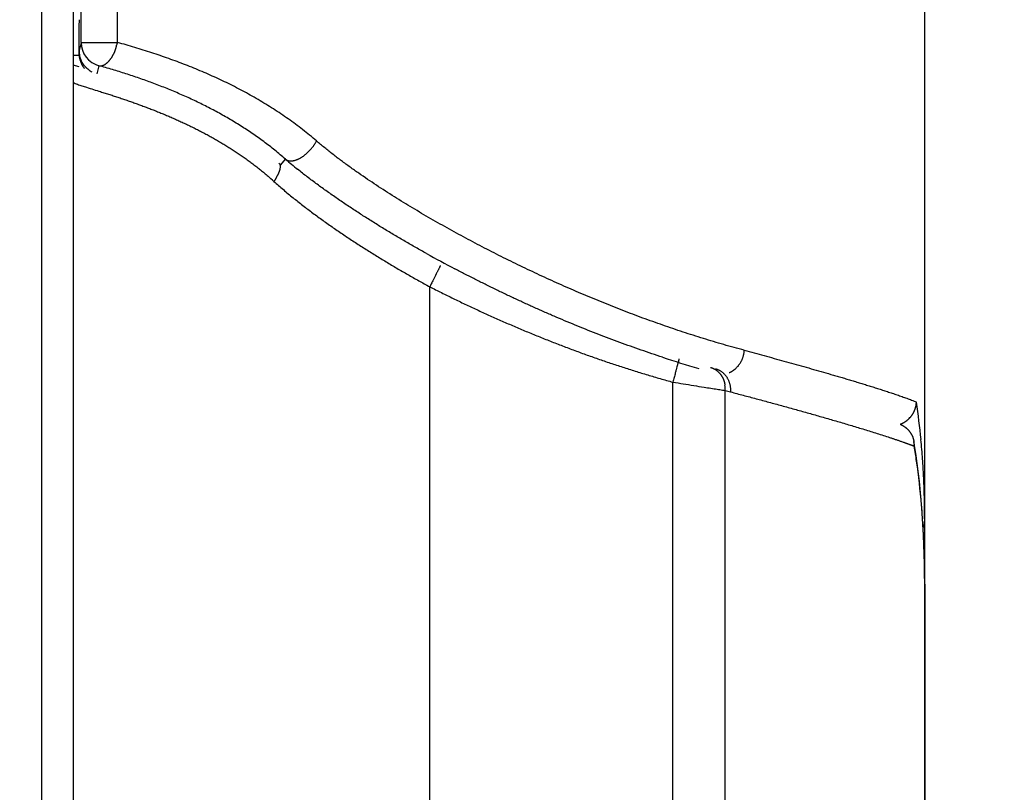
# Model space of a CAD drawing. Header units: millimetres. Extents: x 0 to 840, y 0 to 594.
# Tile 133 of 139: x 725 to 733, y 382 to 388. Entities that reach past the tile are written whole.
import ezdxf

# ---------------------------------------------------------------- set-up
doc = ezdxf.new("R2010")
doc.units = ezdxf.units.MM
doc.header["$LTSCALE"] = 0.36378
doc.layers.add('NoLayerName_001', color=7, linetype='Continuous')
doc.layers.add('NoLayerName_005', color=7, linetype='Continuous')
doc.styles.get("Standard").update_dxf_attribs({"font": 'txt', "bigfont": 'extfont2'})
doc.dimstyles.get("Standard").update_dxf_attribs({"dimtxt": 2.5, "dimasz": 2.5, "dimexe": 1, "dimexo": 1, "dimtad": 1, "dimdec": 3, "dimzin": 0, "dimdsep": 46, "dimtxsty": 'Standard', "dimcen": 2.5, "dimadec": 3, "dimazin": 0, "dimtfac": 0.75, "dimtdec": 3, "dimtmove": 0, "dimatfit": 3, "dimfxl": 1, "dimarcsym": 0})

# ---------------------------------------------------------------- blocks, each defined once
blk = doc.blocks.new('_OPEN30')
at = {"color": 0, "linetype": 'ByBlock', "lineweight": -2}
for p, q in [((-1, 0.267949), (0, 0)), ((0, 0), (-1, -0.267949)), ((0, 0), (-1, 0))]:
    blk.add_line(p, q, dxfattribs=at)
blk = doc.blocks.new('*D55')
at = {"layer": 'Defpoints', "color": 0}
for p in [(658.5063, 410.7188), (658.5063, 332.419), (778.5063, 332.419)]:
    blk.add_point(p, dxfattribs=at)
at = {"layer": 'NoLayerName_001', "color": 0, "linetype": 'Continuous', "lineweight": 13}
for p, q in [((658.5063, 334.419), (658.5063, 412.7188)), ((778.5063, 334.419), (778.5063, 412.7188)), ((775.5063, 410.7188), (661.5063, 410.7188))]:
    blk.add_line(p, q, dxfattribs=at)
at = {"layer": 'NoLayerName_001', "color": 0, "lineweight": 13, "xscale": 3, "yscale": 3, "zscale": 3, "rotation": 180}
blk.add_blockref('_OPEN30', (658.5063, 410.7188), dxfattribs=at)
at = {"layer": 'NoLayerName_001', "color": 0, "lineweight": 13, "xscale": 3, "yscale": 3, "zscale": 3}
blk.add_blockref('_OPEN30', (778.5063, 410.7188), dxfattribs=at)
at = {"layer": 'NoLayerName_001', "color": 0, "lineweight": 13, "insert": (718.5063, 416.2188), "char_height": 7, "attachment_point": 5}
blk.add_mtext('\\W0.8000;120', dxfattribs=at)

msp = doc.modelspace()

# ---------------------------------------------------------------- linework, layer by layer
at = {"layer": 'NoLayerName_001', "color": 7, "linetype": 'Continuous', "lineweight": 25}
for p, q in [((732.5063, 368.5688), (732.5063, 389.8188)), ((725.4737, 387.9613), (725.4737, 389.2375)), ((725.4063, 389.1397), (725.4063, 363.0688)), ((725.4561, 388.1516), (725.4559, 388.0971)), ((725.4544, 387.8753), (725.454, 387.8564)), ((725.4563, 387.8941), (725.4563, 387.9187)), ((725.4575, 387.7579), (725.4063, 387.7728)), ((732.417, 384.6342), (732.4194, 384.5955)), ((732.4355, 384.5149), (732.417, 384.6342)), ((732.4971, 383.8526), (732.4831, 384.0811))]:
    msp.add_line(p, q, dxfattribs=at)
at = {"layer": 'NoLayerName_001', "color": 8, "linetype": 'Continuous', "lineweight": 25}
for p, q in [((725.7775, 387.9613), (725.7775, 389.6377)), ((725.1434, 389.1431), (725.1434, 368.5688)), ((725.4737, 387.9613), (725.465, 387.9276)), ((725.4737, 387.9613), (725.7775, 387.9613)), ((725.465, 387.9276), (725.4563, 387.8941)), ((725.6218, 387.7681), (725.6044, 387.701)), ((727.1391, 386.9418), (727.1786, 386.9882)), ((728.3801, 363.0688), (728.3801, 385.925)), ((730.4067, 368.5688), (730.4067, 385.1299)), ((730.8429, 368.5688), (730.8429, 385.0602))]:
    msp.add_line(p, q, dxfattribs=at)
at = {"layer": 'NoLayerName_001', "color": 7, "linetype": 'Continuous', "lineweight": 25}
for points in [[(732.4831, 384.0811), (732.4625, 384.3019), (732.4355, 384.5149)], [(732.5063, 383.4449), (732.5048, 383.6161), (732.4971, 383.8526)]]:
    msp.add_lwpolyline(points, dxfattribs=at)
for centre, radius, start, end in [((725.6736, 387.9612), 0.1999, 179.99554, 254.97827), ((735.6731, 387.5137), 10.2248, 177.89415, 178.07938), ((725.7188, 387.8883), 0.2624, 186.86831, 188.86105), ((732.2304, 384.9744), 0.2083, 310.37249, 319.89274)]:
    msp.add_arc(centre, radius, start, end, dxfattribs=at)
at = {"layer": 'NoLayerName_001', "color": 8, "linetype": 'Continuous', "lineweight": 25}
for centre, radius, start, end in [((725.6566, 387.8943), 0.2002, 180.07231, 192.54769), ((725.3393, 390.9845), 3.1298, 271.23917, 272.1002), ((725.6583, 387.8945), 0.2019, 192.49559, 204.86434), ((725.6577, 387.8966), 0.2028, 233.39344, 242.45745), ((729.3956, 389.5357), 3.3771, 228.96872, 231.1785), ((725.4796, 385.0398), 2.3825, 47.76653, 49.33953), ((733.8461, 396.0884), 11.3099, 240.94716, 242.30382), ((733.1891, 394.1208), 9.2404, 251.91517, 253.87219), ((730.6239, 385.0734), 0.2194, 356.53607, 8.31725), ((733.3541, 394.4165), 9.6874, 254.97592, 255.24846), ((726.7211, 384.1061), 5.7804, 5.40727, 8.53258), ((731.8606, 383.215), 1.4893, 67.96179, 68.49342), ((726.981, 383.6846), 5.5141, 8.19013, 9.50837), ((726.0692, 384.0438), 6.4352, 3.95012, 5.41202), ((726.2259, 383.5835), 6.276, 4.78479, 8.1212), ((725.5631, 383.5255), 6.9413, 3.93204, 4.80598), ((725.2448, 383.5034), 7.2604, 3.27651, 3.93353), ((725.0249, 383.4906), 7.4806, 2.95236, 3.27812), ((724.8315, 383.4807), 7.6743, 2.47068, 2.95166), ((724.3087, 383.46), 8.1974, 1.19074, 2.45803), ((723.9256, 383.4514), 8.5807, 0.93389, 1.1949), ((723.5372, 383.4459), 8.9692, 359.99456, 0.92883)]:
    msp.add_arc(centre, radius, start, end, dxfattribs=at)
at = {"layer": 'NoLayerName_001', "color": 7, "linetype": 'Continuous', "lineweight": 25}
for points, knots in [([(725.4559, 388.0971), (725.4556, 388.049), (725.4554, 387.9899), (725.455, 387.9233), (725.4547, 387.8975), (725.4545, 387.8827), (725.4544, 387.8753)], [0, 0, 0, 0, 0.1441652, 0.177434, 0.1996131, 0.2217922, 0.2217922, 0.2217922, 0.2217922]), ([(725.5009, 387.7453), (725.4998, 387.7468), (725.4976, 387.7498), (725.4946, 387.7544), (725.4916, 387.7591), (725.4887, 387.7639), (725.486, 387.7688), (725.4834, 387.7737), (725.4809, 387.7787), (725.4785, 387.7838), (725.4763, 387.7889), (725.4741, 387.7941), (725.4721, 387.7993), (725.4702, 387.8045), (725.4685, 387.8099), (725.4668, 387.8152), (725.4653, 387.8206), (725.4639, 387.826), (725.4626, 387.8314), (725.4614, 387.8369), (725.4604, 387.8424), (725.4598, 387.8461), (725.4595, 387.8479)], [0, 0, 0, 0, 0.0055659, 0.0111328, 0.0167015, 0.0222728, 0.0278474, 0.0334261, 0.0390091, 0.0445962, 0.0501871, 0.055781, 0.0613772, 0.066975, 0.0725733, 0.0781713, 0.0837677, 0.0893614, 0.0949512, 0.1005358, 0.1061138, 0.111684, 0.111684, 0.111684, 0.111684]), ([(732.3897, 384.8402), (732.3911, 384.842), (732.394, 384.8454), (732.398, 384.8508), (732.4019, 384.8563), (732.4057, 384.8619), (732.4092, 384.8676), (732.4126, 384.8735), (732.4157, 384.8794), (732.4187, 384.8855), (732.4215, 384.8917), (732.424, 384.8979), (732.4264, 384.9043), (732.4285, 384.9107), (732.4304, 384.9172), (732.4321, 384.9237), (732.4336, 384.9303), (732.4348, 384.9369), (732.4359, 384.9436), (732.4367, 384.9503), (732.4373, 384.957), (732.4374, 384.9615), (732.4375, 384.9637)], [0, 0, 0, 0, 0.0067189, 0.0134461, 0.0201807, 0.0269216, 0.033668, 0.0404188, 0.047173, 0.0539299, 0.0606887, 0.0674488, 0.0742098, 0.0809705, 0.0877298, 0.0944864, 0.1012392, 0.1079869, 0.1147286, 0.1214633, 0.1281902, 0.1349088, 0.1349088, 0.1349088, 0.1349088]), ([(732.3008, 384.7784), (732.3023, 384.7789), (732.3055, 384.7801), (732.3101, 384.7819), (732.3147, 384.7839), (732.3192, 384.786), (732.3237, 384.7882), (732.3282, 384.7905), (732.3326, 384.7929), (732.3369, 384.7954), (732.3412, 384.798), (732.3454, 384.8007), (732.3495, 384.8035), (732.3536, 384.8064), (732.3576, 384.8094), (732.3615, 384.8125), (732.364, 384.8147), (732.3653, 384.8157)], [0, 0, 0, 0, 0.00497521, 0.00995951, 0.01495163, 0.01995023, 0.02495394, 0.02996134, 0.03497098, 0.03998141, 0.04499114, 0.0499987, 0.05500262, 0.06000147, 0.06499382, 0.06997831, 0.0749536, 0.0749536, 0.0749536, 0.0749536]), ([(732.3039, 384.7774), (732.3051, 384.7769), (732.3074, 384.7759), (732.3109, 384.7743), (732.3144, 384.7726), (732.3178, 384.7709), (732.3212, 384.7691), (732.3246, 384.7672), (732.3279, 384.7652), (732.3312, 384.7632), (732.3344, 384.7612), (732.3376, 384.759), (732.3408, 384.7568), (732.3439, 384.7546), (732.3469, 384.7522), (732.35, 384.7499), (732.3519, 384.7482), (732.3529, 384.7474)], [0, 0, 0, 0, 0.00383242, 0.00766995, 0.01151177, 0.01535706, 0.01920502, 0.02305483, 0.02690568, 0.03075677, 0.03460733, 0.03845659, 0.04230381, 0.04614826, 0.04998926, 0.05382615, 0.05765831, 0.05765831, 0.05765831, 0.05765831]), ([(732.3529, 384.7474), (732.3546, 384.746), (732.3579, 384.7431), (732.3627, 384.7385), (732.3674, 384.7338), (732.3719, 384.729), (732.3762, 384.7239), (732.3804, 384.7187), (732.3843, 384.7134), (732.3881, 384.7079), (732.3917, 384.7023), (732.395, 384.6966), (732.3982, 384.6907), (732.4011, 384.6848), (732.4039, 384.6787), (732.4064, 384.6726), (732.4087, 384.6664), (732.4108, 384.6601), (732.4127, 384.6537), (732.4143, 384.6473), (732.4157, 384.6408), (732.4165, 384.6365), (732.4169, 384.6343)], [0, 0, 0, 0, 0.0066049, 0.0132199, 0.0198436, 0.0264749, 0.0331123, 0.0397546, 0.0464002, 0.053048, 0.0596966, 0.0663453, 0.072993, 0.0796396, 0.0862846, 0.0929272, 0.0995666, 0.1062017, 0.1128313, 0.119454, 0.1260685, 0.1326733, 0.1326733, 0.1326733, 0.1326733])]:
    msp.add_open_spline(points, degree=3, knots=knots, dxfattribs=at)
at = {"layer": 'NoLayerName_001', "color": 8, "linetype": 'Continuous', "lineweight": 25}
for points, knots in [([(725.7675, 387.9269), (725.7691, 387.9326), (725.7713, 387.9403), (725.7741, 387.9498), (725.7758, 387.9556), (725.777, 387.9594), (725.7775, 387.9613)], [0, 0, 0, 0, 0.0179227, 0.02389469, 0.02986376, 0.03582919, 0.03582919, 0.03582919, 0.03582919]), ([(727.436, 387.1403), (727.417, 387.1563), (727.3792, 387.1886), (727.3208, 387.235), (727.2614, 387.2801), (727.2008, 387.3239), (727.1393, 387.3664), (727.0769, 387.4075), (727.0135, 387.4473), (726.9494, 387.4858), (726.8844, 387.523), (726.8188, 387.5588), (726.7525, 387.5935), (726.6856, 387.6268), (726.6182, 387.6589), (726.5503, 387.6898), (726.4819, 387.7195), (726.4131, 387.7481), (726.3438, 387.7756), (726.2742, 387.802), (726.2041, 387.8275), (726.1338, 387.852), (726.0631, 387.8757), (725.9921, 387.8984), (725.9208, 387.9202), (725.8493, 387.9413), (725.8015, 387.9546), (725.7775, 387.9613)], [0, 0, 0, 0, 0.074531, 0.14911, 0.22374, 0.298421, 0.37315, 0.447921, 0.522724, 0.597548, 0.672378, 0.747198, 0.821989, 0.896728, 0.971396, 1.045994, 1.120542, 1.195059, 1.269561, 1.344059, 1.418567, 1.493088, 1.567619, 1.642157, 1.716696, 1.79123, 1.86575, 1.86575, 1.86575, 1.86575]), ([(725.6218, 387.7681), (725.6238, 387.7678), (725.6277, 387.7669), (725.6337, 387.7665), (725.6397, 387.7667), (725.6456, 387.7676), (725.6515, 387.769), (725.6571, 387.771), (725.6626, 387.7734), (725.6679, 387.7761), (725.6731, 387.7792), (725.678, 387.7825), (725.6828, 387.7861), (725.6875, 387.7898), (725.692, 387.7937), (725.6964, 387.7978), (725.7006, 387.802), (725.7047, 387.8064), (725.7087, 387.8108), (725.7125, 387.8154), (725.7163, 387.82), (725.7199, 387.8248), (725.7234, 387.8296), (725.7268, 387.8345), (725.7301, 387.8395), (725.7333, 387.8445), (725.7364, 387.8496), (725.7394, 387.8548), (725.7422, 387.8601), (725.7449, 387.8654), (725.7475, 387.8708), (725.75, 387.8762), (725.7523, 387.8817), (725.7546, 387.8872), (725.7566, 387.8928), (725.7586, 387.8984), (725.7605, 387.904), (725.7623, 387.9097), (725.7641, 387.9154), (725.7658, 387.9211), (725.7669, 387.925), (725.7675, 387.9269)], [0, 0, 0, 0, 0.0059789, 0.0119849, 0.017999, 0.0239991, 0.0299816, 0.0359672, 0.0419619, 0.0479547, 0.0539341, 0.0599074, 0.0658804, 0.0718545, 0.0778274, 0.0837975, 0.0897668, 0.0957365, 0.1017065, 0.1076763, 0.1136445, 0.1196117, 0.1255789, 0.1315467, 0.1375157, 0.1434863, 0.1494586, 0.1554317, 0.1614044, 0.1673755, 0.1733441, 0.1793093, 0.1852704, 0.1912274, 0.1971832, 0.2031401, 0.2090996, 0.2150625, 0.2210291, 0.226999, 0.2329716, 0.2329716, 0.2329716, 0.2329716]), ([(725.5367, 387.7338), (725.535, 387.7352), (725.5315, 387.7378), (725.5265, 387.742), (725.5216, 387.7463), (725.5168, 387.7508), (725.5121, 387.7555), (725.5076, 387.7604), (725.5033, 387.7654), (725.4991, 387.7705), (725.4951, 387.7757), (725.4913, 387.7811), (725.4876, 387.7866), (725.4842, 387.7922), (725.4809, 387.7979), (725.4778, 387.8037), (725.476, 387.8077), (725.475, 387.8096)], [0, 0, 0, 0, 0.00652643, 0.01307522, 0.01964345, 0.02622792, 0.03282525, 0.03943188, 0.04604414, 0.0526583, 0.05927058, 0.06587726, 0.07247464, 0.07905918, 0.08562746, 0.0921763, 0.09870275, 0.09870275, 0.09870275, 0.09870275]), ([(727.1786, 386.9883), (727.1638, 387.0009), (727.1344, 387.0265), (727.089, 387.0635), (727.043, 387.0997), (726.9962, 387.1349), (726.9488, 387.1692), (726.9007, 387.2027), (726.852, 387.2352), (726.8027, 387.2669), (726.753, 387.2977), (726.7027, 387.3277), (726.6519, 387.3568), (726.6007, 387.3851), (726.549, 387.4125), (726.4968, 387.4392), (726.4443, 387.465), (726.3914, 387.49), (726.3382, 387.5142), (726.2845, 387.5377), (726.2306, 387.5604), (726.1764, 387.5824), (726.1219, 387.6037), (726.0671, 387.6244), (726.0122, 387.6445), (725.9569, 387.6639), (725.9015, 387.6827), (725.8459, 387.7009), (725.7902, 387.7186), (725.7342, 387.7356), (725.6781, 387.7522), (725.6405, 387.7628), (725.6218, 387.7681)], [0, 0, 0, 0, 0.058502, 0.117022, 0.175559, 0.234111, 0.292676, 0.351247, 0.409816, 0.468375, 0.526921, 0.585458, 0.643989, 0.702515, 0.761039, 0.819559, 0.878076, 0.936589, 0.995103, 1.053619, 1.112139, 1.170662, 1.229188, 1.287713, 1.346235, 1.404752, 1.463267, 1.521779, 1.580289, 1.638797, 1.697301, 1.755799, 1.755799, 1.755799, 1.755799]), ([(725.4063, 387.6297), (725.4121, 387.6264), (725.4232, 387.6187), (725.4425, 387.6128), (725.4615, 387.606), (725.4807, 387.5998), (725.5, 387.5937), (725.5514, 387.5776), (725.6093, 387.5598), (725.6671, 387.5416), (725.6927, 387.5335), (725.712, 387.5273), (725.7312, 387.5211), (725.7504, 387.5149), (725.7696, 387.5086), (725.7888, 387.5022), (725.8079, 387.4958), (725.827, 387.4894), (725.8462, 387.4828), (725.8653, 387.4763), (725.8843, 387.4696), (725.9034, 387.4629), (725.9224, 387.4562), (725.9414, 387.4493), (725.9604, 387.4424), (725.9794, 387.4355), (725.9983, 387.4285), (726.0172, 387.4213), (726.0361, 387.4142), (726.0549, 387.4069), (726.0738, 387.3996), (726.0925, 387.3922), (726.1113, 387.3847), (726.13, 387.3772), (726.1487, 387.3695), (726.1674, 387.3618), (726.186, 387.354), (726.2046, 387.3461), (726.2232, 387.3382), (726.2417, 387.3301), (726.254, 387.3247), (726.2602, 387.3219)], [0, 0, 0, 0, 0.0198971, 0.0400826, 0.0602906, 0.080481, 0.1006751, 0.1208729, 0.2420466, 0.2824381, 0.3026338, 0.3228294, 0.343025, 0.3632206, 0.3834161, 0.4036117, 0.4238074, 0.4440031, 0.4641989, 0.4843947, 0.5045906, 0.5247866, 0.5449826, 0.5651786, 0.5853745, 0.6055703, 0.6257659, 0.6459614, 0.6661569, 0.6863524, 0.7065483, 0.7267446, 0.7469415, 0.7671393, 0.787338, 0.8075375, 0.8277375, 0.847938, 0.8681387, 0.8883396, 0.9085405, 0.9085405, 0.9085405, 0.9085405]), ([(726.2602, 387.3219), (726.2664, 387.3192), (726.2787, 387.3137), (726.2971, 387.3054), (726.3154, 387.297), (726.3337, 387.2885), (726.352, 387.2799), (726.3702, 387.2711), (726.3884, 387.2623), (726.4066, 387.2534), (726.4246, 387.2444), (726.4427, 387.2353), (726.4607, 387.2261), (726.4786, 387.2168), (726.4965, 387.2074), (726.5143, 387.1979), (726.532, 387.1883), (726.5497, 387.1785), (726.5674, 387.1687), (726.585, 387.1587), (726.6025, 387.1487), (726.62, 387.1385), (726.6374, 387.1283), (726.6547, 387.1179), (726.672, 387.1074), (726.6892, 387.0968), (726.7063, 387.0861), (726.7234, 387.0752), (726.7404, 387.0643), (726.7573, 387.0532), (726.7742, 387.0421), (726.791, 387.0308), (726.8076, 387.0194), (726.8243, 387.0079), (726.8408, 386.9962), (726.8572, 386.9845), (726.8736, 386.9726), (726.8899, 386.9606), (726.9061, 386.9485), (726.9222, 386.9362), (726.9328, 386.928), (726.9381, 386.9239)], [0, 0, 0, 0, 0.0202009, 0.0404016, 0.0606023, 0.0808028, 0.1010032, 0.1212037, 0.1414041, 0.1616048, 0.1818057, 0.202007, 0.2222085, 0.2424103, 0.2626123, 0.2828146, 0.3030172, 0.3232201, 0.3434235, 0.3636273, 0.3838318, 0.4040372, 0.4242434, 0.4444508, 0.4646595, 0.4848699, 0.505082, 0.5252963, 0.5455127, 0.5657309, 0.5859503, 0.6061704, 0.6263908, 0.646611, 0.6668306, 0.6870493, 0.7072667, 0.7274826, 0.7476968, 0.7679091, 0.7881192, 0.7881192, 0.7881192, 0.7881192]), ([(727.1786, 386.9883), (727.1809, 386.9867), (727.1853, 386.9834), (727.1927, 386.9798), (727.2005, 386.9771), (727.2086, 386.9753), (727.2168, 386.9744), (727.225, 386.9743), (727.2332, 386.9748), (727.2414, 386.9759), (727.2494, 386.9775), (727.2574, 386.9796), (727.2652, 386.9821), (727.2729, 386.9849), (727.2804, 386.988), (727.2879, 386.9915), (727.2952, 386.9951), (727.3024, 386.9991), (727.3095, 387.0032), (727.3164, 387.0076), (727.3232, 387.0121), (727.3299, 387.0168), (727.3365, 387.0217), (727.3429, 387.0268), (727.3492, 387.0321), (727.3554, 387.0375), (727.3615, 387.043), (727.3675, 387.0487), (727.3733, 387.0545), (727.379, 387.0605), (727.3845, 387.0665), (727.39, 387.0727), (727.3953, 387.079), (727.4004, 387.0854), (727.4054, 387.0919), (727.4103, 387.0985), (727.415, 387.1052), (727.4196, 387.112), (727.424, 387.119), (727.4267, 387.1237), (727.4281, 387.126)], [0, 0, 0, 0, 0.0081943, 0.0164408, 0.0247122, 0.0329514, 0.0411652, 0.0493803, 0.0575964, 0.0657989, 0.0739959, 0.0821961, 0.0903992, 0.0985979, 0.1067898, 0.1149797, 0.1231703, 0.131362, 0.1395529, 0.1477428, 0.1559338, 0.1641278, 0.1723262, 0.1805299, 0.1887393, 0.1969542, 0.2051743, 0.2133987, 0.221626, 0.2298546, 0.2380827, 0.2463088, 0.2545319, 0.2627512, 0.2709658, 0.2791755, 0.2873798, 0.2955787, 0.3037725, 0.3119614, 0.3119614, 0.3119614, 0.3119614]), ([(727.4281, 387.126), (727.4295, 387.1284), (727.4322, 387.1331), (727.4347, 387.1379), (727.436, 387.1403)], [0, 0, 0, 0, 0.00818485, 0.01636651, 0.01636651, 0.01636651, 0.01636651]), ([(727.8619, 386.8206), (727.8375, 386.8374), (727.7885, 386.8706), (727.7161, 386.922), (727.6443, 386.9743), (727.5736, 387.028), (727.5038, 387.083), (727.4587, 387.1214), (727.436, 387.1403)], [0, 0, 0, 0, 0.0887869, 0.1775828, 0.2663983, 0.3552204, 0.4440254, 0.5328108, 0.5328108, 0.5328108, 0.5328108]), ([(726.9381, 386.9239), (726.9434, 386.9197), (726.954, 386.9114), (726.9698, 386.8988), (726.9855, 386.8861), (727.0011, 386.8732), (727.0166, 386.8603), (727.0268, 386.8515), (727.032, 386.8471)], [0, 0, 0, 0, 0.0202079, 0.0404135, 0.0606167, 0.0808177, 0.1010163, 0.1212128, 0.1212128, 0.1212128, 0.1212128]), ([(727.1223, 386.9561), (727.1237, 386.9546), (727.1269, 386.9517), (727.1299, 386.9459), (727.1319, 386.9397), (727.1329, 386.933), (727.133, 386.926), (727.1325, 386.9188), (727.1314, 386.9115), (727.13, 386.9043), (727.1282, 386.8974), (727.1262, 386.8906), (727.1241, 386.8842), (727.1218, 386.878), (727.1193, 386.872), (727.1167, 386.8661), (727.114, 386.8604), (727.1112, 386.8546), (727.1082, 386.8489), (727.1051, 386.8432), (727.1019, 386.8374), (727.0986, 386.8317), (727.0953, 386.8261), (727.0918, 386.8204), (727.0883, 386.8148), (727.0847, 386.8093), (727.0822, 386.8057), (727.081, 386.8038)], [0, 0, 0, 0, 0.0064013, 0.0127213, 0.0191967, 0.0259406, 0.0329668, 0.0402201, 0.0475996, 0.0549749, 0.0621966, 0.0691676, 0.0759228, 0.0825132, 0.0889877, 0.0953931, 0.101774, 0.1081731, 0.1146259, 0.1211342, 0.1276868, 0.1342724, 0.14088, 0.1474983, 0.1541161, 0.1607222, 0.1673056, 0.1673056, 0.1673056, 0.1673056]), ([(728.3539, 386.2016), (728.3389, 386.21), (728.3089, 386.2266), (728.2642, 386.252), (728.2195, 386.2775), (728.1749, 386.3033), (728.1305, 386.3292), (728.0862, 386.3554), (728.0421, 386.3819), (727.9981, 386.4085), (727.9542, 386.4354), (727.9105, 386.4626), (727.867, 386.49), (727.8236, 386.5176), (727.7803, 386.5455), (727.7373, 386.5736), (727.6944, 386.602), (727.6517, 386.6307), (727.6092, 386.6597), (727.5669, 386.6891), (727.5249, 386.7187), (727.483, 386.7487), (727.4415, 386.779), (727.4002, 386.8098), (727.3593, 386.8409), (727.3186, 386.8725), (727.2919, 386.894), (727.2785, 386.9046)], [0, 0, 0, 0, 0.051444, 0.102891, 0.154341, 0.205793, 0.257246, 0.308699, 0.360152, 0.411605, 0.463057, 0.514508, 0.565957, 0.617405, 0.668851, 0.720296, 0.77174, 0.823184, 0.874629, 0.926077, 0.977529, 1.028985, 1.080441, 1.131895, 1.183345, 1.23479, 1.286233, 1.286233, 1.286233, 1.286233]), ([(727.081, 386.8038), (727.094, 386.7922), (727.1199, 386.7688), (727.1595, 386.7345), (727.1996, 386.7007), (727.2401, 386.6675), (727.2811, 386.6348), (727.3224, 386.6025), (727.364, 386.5706), (727.4059, 386.5392), (727.4481, 386.5081), (727.4906, 386.4774), (727.5333, 386.4471), (727.5762, 386.4171), (727.6194, 386.3874), (727.6628, 386.358), (727.7063, 386.3289), (727.7501, 386.3001), (727.794, 386.2715), (727.8381, 386.2433), (727.8824, 386.2153), (727.9269, 386.1876), (727.9715, 386.1601), (728.0163, 386.133), (728.0613, 386.1061), (728.1064, 386.0794), (728.1517, 386.0531), (728.1971, 386.0269), (728.2426, 386.0011), (728.2883, 385.9754), (728.3342, 385.95), (728.3648, 385.9333), (728.3801, 385.925)], [0, 0, 0, 0, 0.052387, 0.104778, 0.157177, 0.209584, 0.261998, 0.314415, 0.36683, 0.419238, 0.471639, 0.524034, 0.576426, 0.628816, 0.681205, 0.733595, 0.785984, 0.838374, 0.890765, 0.943155, 0.995547, 1.047939, 1.100331, 1.152723, 1.205115, 1.257506, 1.309898, 1.362289, 1.414679, 1.467069, 1.519458, 1.571845, 1.571845, 1.571845, 1.571845]), ([(731.0025, 385.3952), (730.9739, 385.403), (730.9168, 385.4183), (730.8313, 385.4426), (730.7461, 385.4676), (730.6612, 385.4934), (730.5764, 385.52), (730.4919, 385.5474), (730.4077, 385.5755), (730.3237, 385.6044), (730.2399, 385.634), (730.1564, 385.6643), (730.0732, 385.6953), (729.9902, 385.7269), (729.9075, 385.7593), (729.8251, 385.7923), (729.7429, 385.826), (729.661, 385.8603), (729.5793, 385.8952), (729.498, 385.9308), (729.4169, 385.967), (729.3361, 386.0038), (729.2555, 386.0413), (729.1753, 386.0793), (729.0953, 386.1179), (729.0157, 386.1571), (728.9363, 386.1968), (728.8572, 386.2372), (728.7784, 386.2781), (728.6999, 386.3196), (728.6218, 386.3618), (728.5439, 386.4045), (728.4665, 386.4479), (728.3893, 386.492), (728.3126, 386.5367), (728.2363, 386.582), (728.1604, 386.6282), (728.0849, 386.675), (728.01, 386.7227), (727.9356, 386.7711), (727.8865, 386.8042), (727.8619, 386.8206)], [0, 0, 0, 0, 0.088787, 0.177581, 0.266381, 0.355188, 0.444, 0.532818, 0.621638, 0.71046, 0.799281, 0.888099, 0.976915, 1.065729, 1.154541, 1.243353, 1.332164, 1.420973, 1.50978, 1.598585, 1.687387, 1.776185, 1.864979, 1.95377, 2.04256, 2.131349, 2.220138, 2.308927, 2.397717, 2.486508, 2.5753, 2.664095, 2.752893, 2.841697, 2.930504, 3.019311, 3.108115, 3.196913, 3.285707, 3.374495, 3.463281, 3.463281, 3.463281, 3.463281]), ([(728.4692, 386.1031), (728.4685, 386.1016), (728.4672, 386.0984), (728.465, 386.0945), (728.4635, 386.0908), (728.462, 386.0874), (728.4602, 386.0836), (728.4574, 386.0781), (728.4546, 386.0725), (728.4511, 386.0657), (728.4479, 386.0591), (728.444, 386.0513), (728.4395, 386.0422), (728.4282, 386.0198), (728.4122, 385.9881), (728.3942, 385.9526), (728.3842, 385.9329), (728.3801, 385.925)], [0, 0, 0, 0, 0.0051416, 0.010207, 0.0135222, 0.0170896, 0.0213514, 0.0260383, 0.0356039, 0.0401577, 0.0489211, 0.0575353, 0.0662845, 0.0796181, 0.132781, 0.1726249, 0.1991983, 0.1991983, 0.1991983, 0.1991983]), ([(730.3207, 385.337), (730.2909, 385.3468), (730.2312, 385.3664), (730.1422, 385.397), (730.0533, 385.4283), (729.9648, 385.4604), (729.8765, 385.4933), (729.7886, 385.527), (729.7009, 385.5615), (729.6135, 385.5968), (729.5265, 385.6327), (729.4397, 385.6694), (729.3532, 385.7068), (729.2671, 385.745), (729.1812, 385.7838), (729.0957, 385.8232), (729.0105, 385.8634), (728.9256, 385.9043), (728.8411, 385.9458), (728.7569, 385.988), (728.6729, 386.0307), (728.6173, 386.0598), (728.5895, 386.0743)], [0, 0, 0, 0, 0.094169, 0.188344, 0.282526, 0.376714, 0.470909, 0.565109, 0.659315, 0.753523, 0.847732, 0.941941, 1.036149, 1.130355, 1.224559, 1.318761, 1.41296, 1.507155, 1.601345, 1.69553, 1.789709, 1.883879, 1.883879, 1.883879, 1.883879]), ([(728.3801, 385.925), (728.4126, 385.9086), (728.4774, 385.8757), (728.5752, 385.8276), (728.6734, 385.7804), (728.7721, 385.7341), (728.8713, 385.6887), (728.9708, 385.6443), (729.0708, 385.6008), (729.1712, 385.5583), (729.272, 385.5167), (729.3733, 385.4761), (729.4749, 385.4365), (729.5769, 385.398), (729.6793, 385.3604), (729.7821, 385.324), (729.8853, 385.2887), (729.9888, 385.2545), (730.0927, 385.2215), (730.197, 385.1897), (730.3016, 385.159), (730.3717, 385.1397), (730.4067, 385.1299)], [0, 0, 0, 0, 0.108988, 0.217984, 0.32699, 0.436003, 0.545024, 0.654052, 0.763087, 0.872129, 0.981179, 1.090236, 1.199301, 1.308369, 1.417435, 1.526495, 1.635546, 1.744585, 1.853612, 1.962624, 2.071624, 2.180611, 2.180611, 2.180611, 2.180611]), ([(730.4576, 385.3229), (730.4573, 385.3219), (730.4569, 385.3199), (730.4565, 385.3168), (730.4556, 385.3139), (730.4549, 385.3109), (730.4541, 385.3079), (730.4534, 385.305), (730.4514, 385.297), (730.4488, 385.2871), (730.4449, 385.2723), (730.4405, 385.2554), (730.4344, 385.2327), (730.4265, 385.203), (730.4172, 385.1685), (730.4102, 385.1428), (730.4067, 385.1299)], [0, 0, 0, 0, 0.0031654, 0.0060506, 0.0092257, 0.0123141, 0.0153493, 0.0184059, 0.0214833, 0.0399081, 0.0491196, 0.0675465, 0.0921066, 0.1197391, 0.1596526, 0.1995659, 0.1995659, 0.1995659, 0.1995659]), ([(730.9286, 385.2416), (730.9308, 385.2436), (730.9352, 385.2474), (730.9413, 385.2536), (730.9473, 385.26), (730.9529, 385.2666), (730.9583, 385.2735), (730.9635, 385.2806), (730.9683, 385.2879), (730.9729, 385.2954), (730.9771, 385.3031), (730.981, 385.311), (730.9847, 385.319), (730.988, 385.3271), (730.9909, 385.3353), (730.9936, 385.3437), (730.9959, 385.3521), (730.9979, 385.3607), (730.9996, 385.3692), (731.0009, 385.3779), (731.0019, 385.3865), (731.0023, 385.3923), (731.0025, 385.3952)], [0, 0, 0, 0, 0.0086964, 0.0174077, 0.0261337, 0.0348736, 0.043626, 0.0523889, 0.06116, 0.0699366, 0.0787158, 0.0874945, 0.0962704, 0.1050426, 0.1138103, 0.1225723, 0.1313273, 0.1400738, 0.1488102, 0.1575349, 0.1662465, 0.1749435, 0.1749435, 0.1749435, 0.1749435]), ([(731.0025, 385.3952), (731.0301, 385.3878), (731.0852, 385.3731), (731.1679, 385.3507), (731.2506, 385.3282), (731.3332, 385.3055), (731.4157, 385.2826), (731.4982, 385.2595), (731.5807, 385.2362), (731.663, 385.2126), (731.7316, 385.1928), (731.7864, 385.1767), (731.8275, 385.1646), (731.8686, 385.1524), (731.9096, 385.1401), (731.9506, 385.1278), (731.9916, 385.1153), (732.0325, 385.1027), (732.0734, 385.09), (732.1143, 385.0772), (732.1551, 385.0641), (732.1958, 385.0508), (732.2365, 385.0373), (732.277, 385.0236), (732.3175, 385.0095), (732.3578, 384.995), (732.398, 384.9801), (732.4243, 384.9691), (732.4375, 384.9637)], [0, 0, 0, 0, 0.085665, 0.171331, 0.256997, 0.342663, 0.428328, 0.513994, 0.599658, 0.685322, 0.770987, 0.81382, 0.856653, 0.899486, 0.942321, 0.985156, 1.027993, 1.070829, 1.113665, 1.1565, 1.199333, 1.242165, 1.284997, 1.327828, 1.37066, 1.413496, 1.456336, 1.499168, 1.499168, 1.499168, 1.499168]), ([(730.72, 385.2529), (730.7218, 385.2524), (730.7255, 385.2513), (730.7309, 385.2494), (730.7363, 385.2474), (730.7416, 385.2451), (730.7468, 385.2427), (730.7519, 385.24), (730.7569, 385.2372), (730.7618, 385.2342), (730.7667, 385.231), (730.7713, 385.2276), (730.7759, 385.2241), (730.7803, 385.2204), (730.7846, 385.2165), (730.7888, 385.2125), (730.7928, 385.2084), (730.7967, 385.2041), (730.8004, 385.1998), (730.804, 385.1953), (730.8074, 385.1907), (730.8095, 385.1875), (730.8106, 385.1859)], [0, 0, 0, 0, 0.0057317, 0.0114721, 0.0172206, 0.0229761, 0.0287376, 0.0345038, 0.0402732, 0.0460445, 0.0518162, 0.0575869, 0.0633556, 0.0691226, 0.0748879, 0.0806512, 0.0864121, 0.0921697, 0.0979229, 0.1036706, 0.1094112, 0.1151432, 0.1151432, 0.1151432, 0.1151432]), ([(730.7622, 385.2415), (730.7653, 385.2406), (730.7717, 385.2388), (730.7809, 385.2353), (730.79, 385.2312), (730.7988, 385.2266), (730.8073, 385.2214), (730.8154, 385.2157), (730.8232, 385.2096), (730.8306, 385.203), (730.8375, 385.1959), (730.8441, 385.1885), (730.8502, 385.1807), (730.8559, 385.1725), (730.8611, 385.164), (730.8658, 385.1552), (730.8701, 385.1462), (730.8739, 385.1369), (730.8773, 385.1274), (730.8802, 385.1177), (730.8826, 385.108), (730.8846, 385.0981), (730.8861, 385.0881), (730.8871, 385.0782), (730.8877, 385.0682), (730.8879, 385.0582), (730.8875, 385.0516), (730.8874, 385.0483)], [0, 0, 0, 0, 0.0098724, 0.0197727, 0.0296938, 0.0396267, 0.0495607, 0.0594846, 0.0693915, 0.079289, 0.0891862, 0.0990909, 0.1090095, 0.1189472, 0.1289084, 0.1388961, 0.1489107, 0.1589498, 0.1690089, 0.1790815, 0.1891597, 0.1992341, 0.2092943, 0.2193295, 0.2293281, 0.2392787, 0.2491697, 0.2491697, 0.2491697, 0.2491697]), ([(730.8767, 385.2094), (730.8776, 385.2098), (730.8795, 385.2106), (730.8823, 385.2119), (730.8851, 385.2131), (730.8879, 385.2145), (730.8906, 385.2159), (730.8933, 385.2173), (730.896, 385.2188), (730.8987, 385.2203), (730.9014, 385.2218), (730.904, 385.2234), (730.9066, 385.2251), (730.9092, 385.2268), (730.9117, 385.2285), (730.9142, 385.2303), (730.9167, 385.2321), (730.9191, 385.2339), (730.9216, 385.2358), (730.924, 385.2377), (730.9263, 385.2396), (730.9279, 385.241), (730.9286, 385.2416)], [0, 0, 0, 0, 0.00306434, 0.00613073, 0.00919898, 0.01226885, 0.01534012, 0.01841252, 0.02148577, 0.02455957, 0.02763361, 0.03070756, 0.03378109, 0.03685383, 0.03992543, 0.04299552, 0.04606371, 0.04912983, 0.05219432, 0.05525778, 0.05832076, 0.0613838, 0.0613838, 0.0613838, 0.0613838]), ([(730.8106, 385.1859), (730.8114, 385.1847), (730.813, 385.1823), (730.8153, 385.1786), (730.8175, 385.1749), (730.8196, 385.1711), (730.8216, 385.1672), (730.8235, 385.1633), (730.8253, 385.1594), (730.8271, 385.1554), (730.8287, 385.1513), (730.8303, 385.1473), (730.8318, 385.1432), (730.8331, 385.139), (730.8344, 385.1349), (730.8356, 385.1307), (730.8368, 385.1265), (730.8378, 385.1222), (730.8387, 385.118), (730.8396, 385.1137), (730.8403, 385.1094), (730.8408, 385.1066), (730.841, 385.1052)], [0, 0, 0, 0, 0.00433402, 0.00866845, 0.01300423, 0.01734227, 0.02168348, 0.02602851, 0.03037726, 0.0347294, 0.03908448, 0.04344199, 0.04780131, 0.05216178, 0.05652264, 0.06088306, 0.06524217, 0.06959905, 0.07395271, 0.07830212, 0.08264623, 0.08698394, 0.08698394, 0.08698394, 0.08698394]), ([(730.4067, 385.1299), (730.4357, 385.1252), (730.4939, 385.1157), (730.5811, 385.1017), (730.6756, 385.0867), (730.7557, 385.0742), (730.8138, 385.0649), (730.8356, 385.0613), (730.8429, 385.0602)], [0, 0, 0, 0, 0.0883551, 0.1767102, 0.2650655, 0.3755097, 0.4196871, 0.4417759, 0.4417759, 0.4417759, 0.4417759]), ([(730.8874, 385.0483), (730.923, 385.0389), (730.9942, 385.0202), (731.1009, 384.9917), (731.2075, 384.9629), (731.314, 384.9339), (731.4027, 384.9094), (731.4737, 384.8896), (731.5268, 384.8747), (731.5799, 384.8597), (731.633, 384.8446), (731.6861, 384.8294), (731.7392, 384.814), (731.7922, 384.7986), (731.8451, 384.783), (731.8981, 384.7673), (731.9509, 384.7514), (732.0038, 384.7353), (732.0565, 384.7191), (732.1092, 384.7026), (732.1618, 384.6858), (732.1968, 384.6744), (732.2143, 384.6687)], [0, 0, 0, 0, 0.110422, 0.220846, 0.33127, 0.441694, 0.552118, 0.607329, 0.66254, 0.717751, 0.772962, 0.828173, 0.883384, 0.938594, 0.993805, 1.049015, 1.104227, 1.159439, 1.214651, 1.269863, 1.325074, 1.380285, 1.380285, 1.380285, 1.380285]), ([(732.2143, 384.6687), (732.2182, 384.6673), (732.2261, 384.6648), (732.2379, 384.6608), (732.2497, 384.6569), (732.2614, 384.6529), (732.2732, 384.6489), (732.285, 384.6449), (732.2967, 384.6408), (732.3085, 384.6367), (732.3202, 384.6326), (732.328, 384.6299), (732.3319, 384.6285)], [0, 0, 0, 0, 0.0124292, 0.0248583, 0.0372876, 0.049717, 0.0621465, 0.074576, 0.0870054, 0.0994347, 0.111864, 0.1242932, 0.1242932, 0.1242932, 0.1242932]), ([(732.3319, 384.6285), (732.3344, 384.6276), (732.3394, 384.6258), (732.3469, 384.6231), (732.3544, 384.6203), (732.3619, 384.6176), (732.3694, 384.6148), (732.3756, 384.6125), (732.3805, 384.6106), (732.3843, 384.6092), (732.388, 384.6078), (732.3917, 384.6064), (732.3954, 384.605), (732.3992, 384.6035), (732.4029, 384.6021), (732.4053, 384.6011), (732.4066, 384.6006)], [0, 0, 0, 0, 0.00796994, 0.0159399, 0.02390998, 0.03188022, 0.03985054, 0.04782085, 0.05180599, 0.05579111, 0.0597762, 0.06376127, 0.06774632, 0.07173134, 0.07571634, 0.07970133, 0.07970133, 0.07970133, 0.07970133]), ([(732.5063, 383.9697), (732.5063, 383.9783), (732.5063, 383.9956), (732.5062, 384.0215), (732.506, 384.0473), (732.5057, 384.0732), (732.5053, 384.0991), (732.5049, 384.125), (732.5044, 384.1509), (732.5037, 384.1768), (732.503, 384.2027), (732.5022, 384.2286), (732.5014, 384.2544), (732.5004, 384.2803), (732.4993, 384.3062), (732.4982, 384.3321), (732.4969, 384.3579), (732.4956, 384.3838), (732.4941, 384.4096), (732.4926, 384.4355), (732.491, 384.4613), (732.4898, 384.4785), (732.4892, 384.4871)], [0, 0, 0, 0, 0.0258906, 0.0517812, 0.077672, 0.1035632, 0.129455, 0.1553478, 0.1812414, 0.2071357, 0.2330303, 0.2589253, 0.2848204, 0.3107154, 0.3366103, 0.362505, 0.3883992, 0.414293, 0.4401862, 0.4660787, 0.4919706, 0.5178617, 0.5178617, 0.5178617, 0.5178617]), ([(732.4943, 383.9163), (732.4947, 383.9171), (732.4955, 383.9188), (732.4966, 383.9213), (732.4976, 383.9239), (732.4985, 383.9264), (732.4995, 383.929), (732.5003, 383.9317), (732.5011, 383.9343), (732.5019, 383.9369), (732.5026, 383.9396), (732.5032, 383.9423), (732.5038, 383.945), (732.5043, 383.9477), (732.5048, 383.9504), (732.5052, 383.9532), (732.5055, 383.9559), (732.5058, 383.9587), (732.506, 383.9614), (732.5062, 383.9642), (732.5063, 383.9669), (732.5063, 383.9688), (732.5063, 383.9697)], [0, 0, 0, 0, 0.00274738, 0.00549463, 0.00824259, 0.01099217, 0.01374429, 0.01649976, 0.01925829, 0.02201928, 0.02478211, 0.02754618, 0.03031092, 0.03307576, 0.03584017, 0.03860365, 0.04136573, 0.04412598, 0.04688398, 0.04963939, 0.0523919, 0.05514125, 0.05514125, 0.05514125, 0.05514125])]:
    msp.add_open_spline(points, degree=3, knots=knots, dxfattribs=at)
at = {"layer": 'NoLayerName_005', "color": 7, "linetype": 'Continuous', "lineweight": 25}
msp.add_line((732.5063, 383.445), (732.5063, 368.5688), dxfattribs=at)

# ---------------------------------------------------------------- dimensions: what is measured, and where the dimension line sits
at = {"layer": 'NoLayerName_001', "color": 3, "linetype": 'Continuous', "lineweight": 13}
dim = msp.add_linear_dim(base=(658.5063, 410.7188), p1=(778.5063, 332.419), p2=(658.5063, 332.419), angle=180, text='\\W0.8000;<>', dimstyle='Standard', override={"dimtxt": 7, "dimasz": 3, "dimexe": 2, "dimexo": 2, "dimgap": 2, "dimzin": 8, "dimblk": 'OPEN30', "dimclrd": 0, "dimclre": 0, "dimclrt": 0, "dimtp": 0, "dimtm": 0, "dimlwd": 13, "dimlwe": 13}, dxfattribs=at)
dim.commit()
dim.dimension.update_dxf_attribs({"geometry": '*D55', "text_midpoint": (718.5063, 410.7188), "dimtype": 160})

doc.saveas('drawing.dxf')
